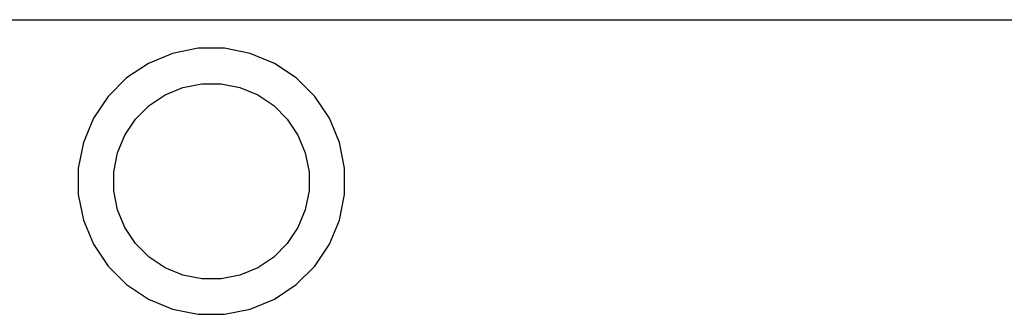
# Model space of a CAD drawing. Extents: x 1 to 139, y -76 to -1.
# Tile 20 of 26: x 66.8 to 88.99, y -37.29 to -30.64. Entities that reach past the tile are written whole.
import ezdxf

# ---------------------------------------------------------------- set-up
doc = ezdxf.new("R2010")
doc.units = 0
doc.header["$MEASUREMENT"] = 0
doc.layers.add('BLACK', color=7, linetype='CONTINUOUS')

msp = doc.modelspace()

# ---------------------------------------------------------------- linework, layer by layer
at = {"layer": 'BLACK', "linetype": 'CONTINUOUS'}
for p, q in [((65.757, -30.645), (90.153, -30.645)), ((70.2449, -31.4053), (69.699, -31.6314)), ((70.8245, -31.29), (70.2449, -31.4053)), ((71.4155, -31.29), (70.8245, -31.29)), ((71.9951, -31.4053), (71.4155, -31.29)), ((72.541, -31.6314), (71.9951, -31.4053)), ((69.699, -31.6314), (69.2076, -31.9597)), ((73.0324, -31.9597), (72.541, -31.6314)), ((69.2076, -31.9597), (68.7897, -32.3776)), ((70.0779, -32.3404), (70.4783, -32.1745)), ((70.4783, -32.1745), (70.9033, -32.09)), ((70.9033, -32.09), (71.3367, -32.09)), ((71.3367, -32.09), (71.7617, -32.1745)), ((71.7617, -32.1745), (72.1621, -32.3404)), ((73.4503, -32.3776), (73.0324, -31.9597)), ((68.7897, -32.3776), (68.4614, -32.869)), ((69.7176, -32.5811), (70.0779, -32.3404)), ((72.1621, -32.3404), (72.5224, -32.5811)), ((73.7786, -32.869), (73.4503, -32.3776)), ((69.4111, -32.8876), (69.7176, -32.5811)), ((72.5224, -32.5811), (72.8289, -32.8876)), ((68.4614, -32.869), (68.2353, -33.4149)), ((69.1704, -33.2479), (69.4111, -32.8876)), ((72.8289, -32.8876), (73.0696, -33.2479)), ((74.0047, -33.4149), (73.7786, -32.869)), ((69.0045, -33.6483), (69.1704, -33.2479)), ((73.0696, -33.2479), (73.2355, -33.6483)), ((68.2353, -33.4149), (68.12, -33.9945)), ((74.12, -33.9945), (74.0047, -33.4149)), ((68.92, -34.0733), (69.0045, -33.6483)), ((73.2355, -33.6483), (73.32, -34.0733)), ((68.12, -33.9945), (68.12, -34.5855)), ((68.92, -34.5067), (68.92, -34.0733)), ((73.32, -34.0733), (73.32, -34.5067)), ((74.12, -34.5855), (74.12, -33.9945)), ((68.12, -34.5855), (68.2353, -35.1651)), ((69.0045, -34.9317), (68.92, -34.5067)), ((73.32, -34.5067), (73.2355, -34.9317)), ((74.0047, -35.1651), (74.12, -34.5855)), ((69.1704, -35.3321), (69.0045, -34.9317)), ((73.2355, -34.9317), (73.0696, -35.3321)), ((68.2353, -35.1651), (68.4614, -35.711)), ((73.7786, -35.711), (74.0047, -35.1651)), ((69.4111, -35.6924), (69.1704, -35.3321)), ((73.0696, -35.3321), (72.8289, -35.6924)), ((68.4614, -35.711), (68.7897, -36.2024)), ((69.7176, -35.9989), (69.4111, -35.6924)), ((72.8289, -35.6924), (72.5224, -35.9989)), ((73.4503, -36.2024), (73.7786, -35.711)), ((70.0779, -36.2396), (69.7176, -35.9989)), ((72.5224, -35.9989), (72.1621, -36.2396)), ((68.7897, -36.2024), (69.2076, -36.6203)), ((70.4783, -36.4055), (70.0779, -36.2396)), ((72.1621, -36.2396), (71.7617, -36.4055)), ((73.0324, -36.6203), (73.4503, -36.2024)), ((70.9033, -36.49), (70.4783, -36.4055)), ((71.3367, -36.49), (70.9033, -36.49)), ((71.7617, -36.4055), (71.3367, -36.49)), ((69.2076, -36.6203), (69.699, -36.9486)), ((72.541, -36.9486), (73.0324, -36.6203)), ((69.699, -36.9486), (70.2449, -37.1747)), ((71.9951, -37.1747), (72.541, -36.9486)), ((70.2449, -37.1747), (70.8245, -37.29)), ((71.4155, -37.29), (71.9951, -37.1747)), ((70.8245, -37.29), (71.4155, -37.29))]:
    msp.add_line(p, q, dxfattribs=at)

doc.saveas('drawing.dxf')
